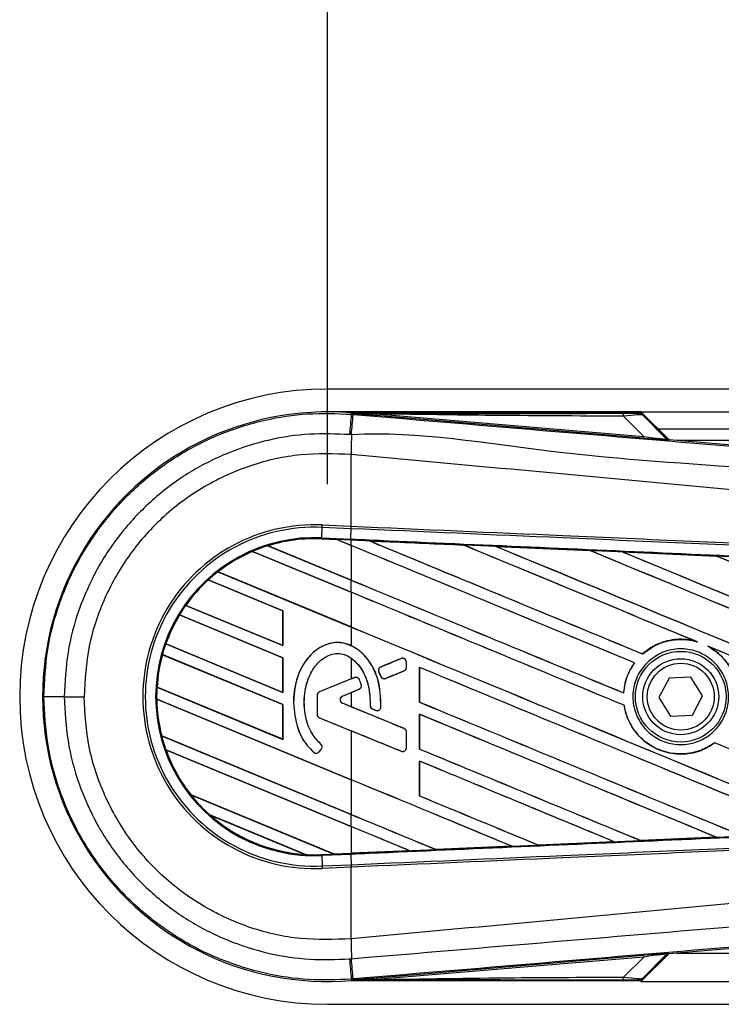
# Model space of a CAD drawing. Header units: millimetres. Extents: x 0 to 420, y 0 to 297.
# Tile 6 of 14: x 55.9 to 62.5, y 216.41 to 225.67. Entities that reach past the tile are written whole.
import ezdxf

# ---------------------------------------------------------------- set-up
doc = ezdxf.new("R2010")
doc.units = ezdxf.units.MM
doc.layers.add('QUOTE', color=174, linetype='Continuous')
doc.styles.add('SLDTEXTSTYLE3', font='TXT', dxfattribs={"width": 0.75})
doc.dimstyles.new('SLDDIMSTYLE0', dxfattribs={"dimtxt": 3, "dimasz": 3, "dimexe": 0, "dimexo": 0.0625, "dimgap": 0.75, "dimtad": 1, "dimlfac": 9.331308, "dimrnd": 1e-09, "dimzin": 12, "dimdsep": 46, "dimtxsty": 'SLDTEXTSTYLE3', "dimsah": 1, "dimcen": 0.09, "dimadec": 0, "dimazin": 3, "dimtfac": 1, "dimtdec": 3, "dimtofl": 0, "dimtmove": 0, "dimatfit": 3, "dimfxl": 0, "dimfrac": 2, "dimtolj": 1, "dimtzin": 12, "dimarcsym": 0})

# ---------------------------------------------------------------- blocks, each defined once
blk = doc.blocks.new('_D')
at = {"layer": 'QUOTE'}
for p, q in [((58.7951, 221.3018), (58.7951, 233.0106)), ((219.5443, 221.3018), (219.5443, 233.0106)), ((219.5443, 231.0106), (58.7951, 231.0106))]:
    blk.add_line(p, q, dxfattribs=at)
for points in [[(58.7951, 231.0106), (61.7951, 230.5106), (61.7951, 231.5106)], [(219.5443, 231.0106), (216.5443, 231.5106), (216.5443, 230.5106)]]:
    blk.add_solid(points, dxfattribs=at)
at = {"layer": 'QUOTE', "insert": (134.7364, 234.8778), "char_height": 3, "attachment_point": 1, "style": 'SLDTEXTSTYLE3'}
blk.add_mtext('1500', dxfattribs=at)

msp = doc.modelspace()

# ---------------------------------------------------------------- linework, layer by layer
at = {"color": 7, "linetype": 'Continuous', "lineweight": 25}
for p, q in [((216.0275, 222.1953), (58.7951, 222.1953)), ((61.7422, 221.981), (58.7951, 221.981)), ((59.0191, 221.9586), (59.0202, 221.9711)), ((59.0191, 221.9586), (59.0365, 221.9571)), ((59.0202, 221.9711), (59.0207, 221.971)), ((59.0207, 221.9711), (59.0207, 221.971)), ((59.0258, 221.9659), (59.0207, 221.9711)), ((61.7372, 221.9711), (59.0207, 221.9711)), ((59.0259, 221.9654), (59.0207, 221.971)), ((59.0259, 221.9654), (59.0258, 221.9659)), ((59.2539, 221.9624), (59.2525, 221.9461)), ((61.7674, 221.7341), (59.2525, 221.9461)), ((59.2539, 221.9624), (61.7688, 221.7503)), ((61.7688, 221.7503), (61.5804, 221.94)), ((61.7422, 221.981), (215.8616, 221.981)), ((62.0037, 221.7195), (61.7422, 221.981)), ((61.9844, 221.7287), (61.7454, 221.9677)), ((61.7566, 221.9526), (61.9827, 221.7251)), ((61.9029, 221.8202), (215.7499, 221.8202)), ((61.7688, 221.7503), (61.7674, 221.7341)), ((61.9827, 221.7251), (61.9844, 221.7287)), ((62.0044, 221.7194), (62.0027, 221.7158)), ((62.0044, 221.7194), (68.3611, 221.1834)), ((70.5834, 221.7131), (62.0797, 221.7131)), ((59.019, 221.5797), (59.0188, 221.5797)), ((59.019, 220.905), (59.019, 221.5797)), ((58.7415, 220.7966), (58.7457, 220.8941)), ((58.7457, 220.8941), (58.7467, 220.9169)), ((59.018, 220.8822), (58.7457, 220.8941)), ((58.7467, 220.9169), (59.019, 220.905)), ((59.018, 220.8822), (59.019, 220.905)), ((59.0195, 220.905), (59.019, 220.905)), ((58.7411, 220.7872), (58.7415, 220.7966)), ((58.7415, 220.7966), (59.0143, 220.7847)), ((59.0143, 220.7847), (59.0186, 220.8822)), ((59.0186, 220.8822), (59.018, 220.8822)), ((58.2361, 220.722), (59.019, 220.3978)), ((58.2362, 220.722), (58.2361, 220.722)), ((58.2382, 220.7217), (58.2362, 220.722)), ((59.019, 220.3983), (58.2382, 220.7217)), ((58.7411, 220.7872), (58.741, 220.7863)), ((58.741, 220.7863), (58.8852, 220.78)), ((58.7411, 220.7872), (58.8841, 220.781)), ((58.8841, 220.781), (58.7411, 220.7872)), ((58.7411, 220.7872), (58.7411, 220.7872)), ((59.0139, 220.7753), (58.8841, 220.781)), ((59.019, 220.7251), (58.8841, 220.781)), ((58.8852, 220.78), (58.8841, 220.781)), ((58.8852, 220.78), (59.019, 220.7246)), ((59.0139, 220.7753), (59.0143, 220.7847)), ((59.019, 220.7751), (59.0139, 220.7753)), ((59.019, 220.7251), (59.019, 220.7751)), ((59.019, 220.7246), (59.019, 220.3983)), ((59.1903, 220.7676), (59.1902, 220.7676)), ((59.1903, 220.7676), (59.1941, 220.7665)), ((60.0737, 220.729), (60.0738, 220.7289)), ((60.0749, 220.728), (60.0738, 220.7289)), ((60.3805, 220.7155), (61.2637, 220.6767)), ((60.3806, 220.7155), (60.3805, 220.7155)), ((60.3806, 220.7155), (60.3844, 220.7144)), ((59.019, 220.2843), (58.0911, 220.6687)), ((58.0911, 220.6687), (58.0917, 220.6679)), ((58.0911, 220.6687), (58.0911, 220.6687)), ((58.0917, 220.6679), (59.019, 220.2838)), ((61.2637, 220.6767), (61.2638, 220.6766)), ((61.2649, 220.6756), (61.2638, 220.6766)), ((61.5718, 220.6631), (62.4539, 220.6241)), ((61.572, 220.663), (61.5718, 220.6631)), ((61.572, 220.663), (61.5758, 220.6619)), ((62.4539, 220.6241), (62.4541, 220.624)), ((62.4552, 220.623), (62.4541, 220.624)), ((57.7647, 220.4765), (59.019, 219.957)), ((57.7648, 220.4765), (57.7647, 220.4765)), ((57.7662, 220.4764), (57.7648, 220.4765)), ((59.019, 219.9575), (57.7662, 220.4764)), ((58.3769, 220.1095), (57.6744, 220.4005)), ((57.6744, 220.4005), (57.675, 220.3997)), ((57.6744, 220.4005), (57.6744, 220.4005)), ((57.675, 220.3997), (58.376, 220.1094)), ((59.019, 220.2843), (59.019, 220.3978)), ((59.019, 220.2838), (59.019, 219.9575)), ((57.4627, 220.1609), (58.3769, 219.7822)), ((57.4627, 220.1609), (57.4627, 220.1609)), ((57.4638, 220.1609), (57.4627, 220.1609)), ((58.376, 219.7831), (57.4638, 220.1609)), ((58.3769, 219.6687), (57.4042, 220.0716)), ((57.4042, 220.0716), (57.4048, 220.0709)), ((57.4042, 220.0716), (57.4042, 220.0716)), ((57.4048, 220.0709), (58.376, 219.6686)), ((58.3769, 220.1095), (58.376, 220.1094)), ((58.376, 220.1094), (58.376, 219.7831)), ((58.3769, 219.7822), (58.3769, 220.1095)), ((59.019, 219.957), (59.019, 219.7816)), ((57.2746, 219.798), (58.3769, 219.3414)), ((57.2746, 219.798), (57.2746, 219.798)), ((57.2756, 219.798), (57.2746, 219.798)), ((58.376, 219.3423), (57.2756, 219.798)), ((58.376, 219.7831), (58.3769, 219.7822)), ((62.2623, 219.8214), (62.2743, 219.817)), ((62.3714, 219.7767), (62.383, 219.7714)), ((58.3769, 219.2279), (57.243, 219.6976)), ((57.243, 219.6976), (57.2431, 219.6976)), ((57.2431, 219.6976), (57.2438, 219.6968)), ((57.2438, 219.6968), (58.376, 219.2278)), ((61.7594, 219.7038), (61.7588, 219.7046)), ((58.3769, 219.6687), (58.376, 219.6686)), ((58.376, 219.6686), (58.376, 219.3423)), ((58.3769, 219.3414), (58.3769, 219.6687)), ((59.019, 219.6647), (59.019, 219.4691)), ((59.4886, 219.6603), (59.2976, 219.5824)), ((59.4886, 219.6603), (59.4884, 219.6608)), ((59.5371, 219.6277), (59.5376, 219.6277)), ((59.5371, 219.5771), (59.5371, 219.6277)), ((59.5376, 219.5771), (59.5376, 219.6277)), ((61.6827, 219.6209), (61.6839, 219.6209)), ((59.2785, 219.5358), (59.2781, 219.5357)), ((59.2966, 219.4926), (59.2781, 219.5357)), ((59.2785, 219.5358), (59.297, 219.4928)), ((59.2976, 219.5824), (59.2974, 219.5828)), ((59.3427, 219.4741), (59.5152, 219.5445)), ((59.5152, 219.5445), (59.5154, 219.5441)), ((59.5371, 219.5771), (59.5376, 219.5771)), ((59.6611, 219.5776), (59.6611, 219.2503)), ((59.662, 219.5767), (59.6611, 219.5776)), ((59.662, 219.2504), (59.662, 219.5767)), ((59.019, 219.4691), (58.7198, 219.347)), ((59.05, 219.4813), (58.72, 219.3466)), ((59.05, 219.4813), (59.0498, 219.4817)), ((59.0959, 219.4621), (59.0963, 219.4623)), ((59.1128, 219.4148), (59.1133, 219.4149)), ((59.297, 219.4928), (59.2966, 219.4926)), ((59.3427, 219.4741), (59.3429, 219.4736)), ((62.0075, 219.4764), (61.9112, 219.294)), ((62.2135, 219.4842), (62.0075, 219.4764)), ((62.3233, 219.3097), (62.2135, 219.4842)), ((57.1931, 219.3915), (57.1921, 219.3914)), ((57.1921, 219.3914), (58.3769, 218.9006)), ((57.1921, 219.3914), (57.1921, 219.3914)), ((58.376, 218.9015), (57.1931, 219.3915)), ((58.376, 219.3423), (58.3769, 219.3414)), ((58.6981, 219.3139), (58.6976, 219.3139)), ((58.6976, 219.3139), (58.6976, 219.1353)), ((58.6981, 219.3139), (58.6981, 219.1353)), ((58.72, 219.3466), (58.7198, 219.347)), ((58.9365, 219.3082), (59.0924, 219.3719)), ((58.9367, 219.3078), (59.019, 219.3414)), ((59.019, 219.3414), (59.019, 219.2064)), ((59.0924, 219.3719), (59.0926, 219.3714)), ((61.5803, 219.3372), (61.5794, 219.3381)), ((62.2271, 219.1273), (62.3233, 219.3097)), ((56.3206, 219.3018), (56.507, 219.3018)), ((59.019, 218.5212), (57.1896, 219.279)), ((57.1896, 219.279), (57.1896, 219.2789)), ((57.1896, 219.2789), (57.1905, 219.2781)), ((57.1905, 219.2781), (59.019, 218.5207)), ((58.3769, 219.2279), (58.376, 219.2278)), ((58.376, 219.2278), (58.376, 218.9015)), ((58.3769, 218.9006), (58.3769, 219.2279)), ((58.4761, 219.2461), (58.4756, 219.2461)), ((58.9365, 219.3082), (58.9367, 219.3078)), ((58.9365, 219.2395), (58.9367, 219.24)), ((59.5152, 219.0032), (58.9365, 219.2395)), ((59.019, 219.2064), (58.9367, 219.24)), ((59.1972, 219.2188), (59.1967, 219.2188)), ((59.6611, 219.2503), (59.662, 219.2504)), ((61.5843, 219.2209), (61.5852, 219.221)), ((61.9112, 219.294), (62.021, 219.1195)), ((58.6981, 219.1353), (58.6976, 219.1353)), ((59.2188, 219.1863), (59.2187, 219.1859)), ((59.2188, 219.1863), (59.2493, 219.1736)), ((59.2493, 219.1736), (59.2492, 219.1731)), ((59.2981, 219.204), (59.2986, 219.204)), ((59.6611, 219.1368), (59.6611, 218.8095)), ((59.662, 219.1359), (59.6611, 219.1368)), ((59.662, 218.8096), (59.662, 219.1359)), ((62.021, 219.1195), (62.2271, 219.1273)), ((58.72, 219.1027), (58.7198, 219.1023)), ((58.7198, 219.1023), (59.019, 218.9802)), ((58.72, 219.1027), (59.4886, 218.7889)), ((59.019, 218.9802), (59.019, 218.5212)), ((59.5152, 219.0032), (59.5154, 219.0037)), ((59.5371, 218.9706), (59.5376, 218.9706)), ((59.5371, 218.8216), (59.5371, 218.9706)), ((59.5376, 218.8216), (59.5376, 218.9706)), ((57.236, 218.9324), (59.019, 218.1939)), ((57.2361, 218.9324), (57.236, 218.9324)), ((57.237, 218.9325), (57.2361, 218.9324)), ((59.019, 218.1944), (57.237, 218.9325)), ((58.376, 218.9015), (58.3769, 218.9006)), ((58.7326, 218.8552), (58.733, 218.8556)), ((62.4366, 218.8681), (62.4372, 218.8674)), ((59.019, 218.0804), (57.2758, 218.8025)), ((57.2758, 218.8025), (57.2772, 218.8014)), ((57.2758, 218.8025), (57.2758, 218.8025)), ((57.2772, 218.8014), (59.019, 218.0799)), ((58.6668, 218.7788), (58.6665, 218.7784)), ((58.7171, 218.7827), (58.7366, 218.8061)), ((58.7171, 218.7827), (58.7175, 218.7824)), ((58.7175, 218.7824), (58.7369, 218.8058)), ((58.7366, 218.8061), (58.7369, 218.8058)), ((59.4886, 218.7889), (59.4884, 218.7885)), ((59.5371, 218.8216), (59.5376, 218.8216)), ((59.6611, 218.8095), (59.662, 218.8096)), ((59.6611, 218.696), (59.6611, 218.3687)), ((59.662, 218.6951), (59.6611, 218.696)), ((59.662, 218.3688), (59.662, 218.6951)), ((59.019, 218.5207), (59.019, 218.1944)), ((57.5117, 218.3774), (58.8541, 217.8214)), ((57.5118, 218.3774), (57.5117, 218.3774)), ((57.5129, 218.3774), (57.5118, 218.3774)), ((58.8531, 217.8223), (57.5129, 218.3774)), ((59.6611, 218.3687), (59.662, 218.3688)), ((58.5894, 217.8176), (57.688, 218.1909)), ((57.688, 218.1909), (57.6881, 218.1909)), ((57.6881, 218.1909), (57.6918, 218.1889)), ((57.6918, 218.1889), (58.5853, 217.8188)), ((59.019, 218.0804), (59.019, 218.1939)), ((59.019, 218.0799), (59.019, 217.8295)), ((61.4924, 217.9371), (60.7792, 217.9057)), ((61.4892, 217.938), (61.4923, 217.9372)), ((61.4923, 217.9372), (61.4924, 217.9371)), ((61.7414, 217.9482), (61.7404, 217.949)), ((61.7415, 217.9481), (61.7414, 217.9482)), ((62.4534, 217.9796), (61.7415, 217.9481)), ((62.4501, 217.9804), (62.4531, 217.9797)), ((62.4531, 217.9797), (62.4534, 217.9796)), ((58.8531, 217.8223), (59.019, 217.8295)), ((59.0139, 217.8284), (58.8541, 217.8214)), ((58.8541, 217.8214), (59.0139, 217.8284)), ((59.019, 217.8286), (59.0139, 217.8284)), ((59.0139, 217.8284), (59.0139, 217.8284)), ((59.5689, 217.8526), (59.019, 217.8286)), ((59.5657, 217.8534), (59.5688, 217.8526)), ((59.5688, 217.8526), (59.5689, 217.8526)), ((59.8167, 217.8635), (59.8157, 217.8644)), ((60.531, 217.8948), (59.8167, 217.8635)), ((59.8167, 217.8635), (60.5309, 217.8948)), ((59.8167, 217.8635), (59.8167, 217.8635)), ((60.5278, 217.8956), (60.5309, 217.8948)), ((60.5309, 217.8948), (60.531, 217.8948)), ((60.7791, 217.9057), (60.7782, 217.9066)), ((60.7792, 217.9057), (60.7791, 217.9057)), ((58.5853, 217.8188), (58.5893, 217.8176)), ((58.5893, 217.8176), (58.5894, 217.8176)), ((58.7411, 217.8164), (58.8541, 217.8214)), ((58.7411, 217.8164), (58.7415, 217.8071)), ((59.0143, 217.819), (58.7415, 217.8071)), ((58.7415, 217.8071), (58.7457, 217.7096)), ((58.8541, 217.8214), (58.8531, 217.8223)), ((59.0143, 217.819), (59.0186, 217.7215)), ((58.7457, 217.7096), (59.018, 217.7214)), ((58.7457, 217.7096), (58.7467, 217.6868)), ((59.019, 217.6987), (58.7467, 217.6868)), ((59.018, 217.7214), (59.0186, 217.7215)), ((59.018, 217.7214), (59.019, 217.6987)), ((59.019, 217.6987), (59.0195, 217.6987)), ((59.019, 217.024), (59.019, 217.6987)), ((68.3611, 217.4202), (62.0044, 216.8843)), ((59.019, 217.024), (59.0188, 217.024)), ((59.2525, 216.6575), (61.7674, 216.8696)), ((61.7688, 216.8533), (59.2539, 216.6413)), ((61.5804, 216.6637), (61.7688, 216.8533)), ((61.7422, 216.6227), (62.0037, 216.8842)), ((61.7454, 216.636), (61.9844, 216.875)), ((61.9827, 216.8786), (61.7566, 216.6511)), ((61.7674, 216.8696), (61.7688, 216.8533)), ((61.9844, 216.875), (61.9827, 216.8786)), ((62.0027, 216.8879), (62.0044, 216.8843)), ((62.0797, 216.8906), (70.5834, 216.8906)), ((59.0365, 216.6466), (59.0191, 216.6451)), ((59.0191, 216.6451), (59.0202, 216.6326)), ((59.0207, 216.6327), (59.0202, 216.6326)), ((59.0207, 216.6327), (59.0259, 216.6383)), ((59.0258, 216.6378), (59.0207, 216.6326)), ((59.0207, 216.6327), (59.0207, 216.6326)), ((59.0207, 216.6326), (61.7372, 216.6326)), ((59.0258, 216.6378), (59.0259, 216.6383)), ((59.2525, 216.6575), (59.2539, 216.6413)), ((61.7422, 216.6227), (136.5977, 216.6227)), ((58.7951, 216.4084), (136.5977, 216.4084))]:
    msp.add_line(p, q, dxfattribs=at)
at = {"color": 7, "linetype": 'Continuous', "lineweight": 25, "flags": 128}
for points in [[(59.2539, 221.9624), (59.1262, 221.9644), (59.0258, 221.9659)], [(59.0258, 216.6378), (59.1535, 216.6397), (59.2539, 216.6413)]]:
    msp.add_lwpolyline(points, dxfattribs=at)
at = {"color": 7, "linetype": 'Continuous', "lineweight": 25}
for radius in [0.4262, 0.3572, 0.3144]:
    msp.add_circle((62.1173, 219.3018), radius, dxfattribs=at)
for centre, radius, start, end in [((58.7951, 219.3018), 2.8935, 90, 270), ((58.7951, 219.3018), 2.6787, 85.18028, 274.81972), ((334.7657, 198.5592), 276.7376, 175.149606, 175.189291), ((-33.9169, 229.6461), 93.2709, 355.15357, 355.271316), ((61.4661, 221.9444), 0.1144, 357.77119, 11.51783), ((89.9615, 221.3911), 30.9432, 179.30553, 179.65067), ((62.0054, 221.7478), 0.0322, 225.00164, 265.17864), ((58.6762, 219.3018), 1.6166, 87.5, 272.5), ((58.6762, 219.3018), 1.5938, 87.5, 272.5), ((58.6762, 219.3018), 1.4962, 87.5, 272.5), ((58.6762, 219.3018), 1.4868, 107.21651, 113.17547), ((58.6762, 219.3018), 1.4868, 87.5, 107.21651), ((58.6762, 219.3018), 1.4868, 87.5, 107.2149), ((58.6762, 219.3018), 1.4859, 87.5, 107.14432), ((58.6762, 219.3018), 1.4868, 113.17547, 127.80908), ((58.6762, 219.3018), 1.4868, 113.17491, 127.80821), ((58.6762, 219.3018), 1.4859, 113.16504, 127.76752), ((58.6762, 219.3018), 1.4868, 127.80908, 132.36028), ((58.6762, 219.3018), 1.4868, 132.36028, 144.70717), ((58.6762, 219.3018), 1.4868, 132.36013, 144.70666), ((58.6762, 219.3018), 1.4859, 132.36308, 144.68039), ((58.6762, 219.3018), 1.4868, 144.70717, 148.81902), ((58.6762, 219.3018), 1.4868, 148.81902, 160.50758), ((58.6762, 219.3018), 1.4868, 148.81915, 160.50735), ((58.6762, 219.3018), 1.4859, 148.83169, 160.49144), ((58.6762, 219.3018), 1.4868, 160.50758, 164.56307), ((58.6762, 219.3018), 1.4868, 164.56307, 176.54814), ((58.6762, 219.3018), 1.4868, 164.56347, 176.54818), ((58.6762, 219.3018), 1.4859, 164.58576, 176.54166), ((59.5019, 219.6277), 0.0352, 0, 112.20926), ((59.3109, 219.5497), 0.0352, 112.20926, 203.24584), ((59.5019, 219.5771), 0.0352, 292.20927, 0), ((59.0633, 219.4487), 0.0352, 22.3787, 112.20929), ((59.0791, 219.4045), 0.0352, 292.20926, 16.93498), ((59.3294, 219.5067), 0.0352, 203.24584, 292.20927), ((58.6762, 219.3018), 1.4868, 176.54814, 180.8818), ((58.7333, 219.3139), 0.0357, 112.20929, 180), ((58.7333, 219.3139), 0.0352, 112.20929, 180), ((56.2811, 63.0985), 156.2034, 89.985518, 90.05581), ((58.6762, 219.3018), 1.4868, 180.8818, 194.38831), ((58.6762, 219.3018), 1.4868, 180.88252, 194.38869), ((58.6762, 219.3018), 1.4859, 180.91722, 194.39314), ((58.9505, 219.2739), 0.0371, 112.20926, 247.79071), ((58.9505, 219.2739), 0.0366, 112.20926, 247.79071), ((59.2324, 219.2188), 0.0352, 180.035, 247.29049), ((58.7333, 219.1353), 0.0357, 180, 247.79071), ((58.7333, 219.1353), 0.0352, 180, 247.79071), ((59.2629, 219.2061), 0.0352, 247.29049, 356.67135), ((59.5019, 218.9706), 0.0352, 0, 67.79071), ((58.6762, 219.3018), 1.4868, 194.38831, 199.62504), ((58.7095, 218.8286), 0.0352, 320.16689, 48.97709), ((58.7095, 218.8286), 0.0357, 320.16689, 48.97709), ((58.6762, 219.3018), 1.4868, 199.62504, 218.44471), ((58.6762, 219.3018), 1.4868, 199.6263, 218.44589), ((58.6762, 219.3018), 1.4859, 199.68237, 218.47326), ((58.69, 218.8053), 0.0357, 228.8059, 320.16689), ((58.69, 218.8053), 0.0352, 228.8059, 320.16689), ((59.5019, 218.8216), 0.0352, 247.79071, 0), ((58.6762, 219.3018), 1.4868, 218.44471, 228.34691), ((58.6762, 219.3018), 1.4868, 228.34691, 266.65309), ((58.6762, 219.3018), 1.4868, 228.35056, 266.64944), ((58.6762, 219.3018), 1.4859, 228.50755, 266.49245), ((58.6762, 219.3018), 1.4868, 266.65309, 272.5), ((89.9615, 217.2126), 30.9432, 180.34933, 180.69448), ((334.7657, 240.0445), 276.7376, 184.810709, 184.850394), ((-44.7613, 208.043), 104.1538, 4.738282, 4.843724), ((62.0054, 216.8559), 0.0322, 94.82136, 134.99836), ((61.4661, 216.6593), 0.1144, 348.48217, 2.22881)]:
    msp.add_arc(centre, radius, start, end, dxfattribs=at)
for centre, major_axis, ratio, start_param, end_param in [((61.4916, 221.9688), (0.2271, -0.0005), 0.006593, 5.103585, 6.280472), ((61.4916, 221.9153), (0.2654, 0.0368), 0.04873, 0.045893, 1.22278), ((61.6224, 221.7488), (0.3803, -0.033), 0.006014, 5.104116, 6.281003), ((61.6251, 221.7808), (0.3576, -0.056), 0.023912, 5.129559, 6.306446), ((62.0071, 221.7515), (0.0135, 0.0292), 0.999957, 2.790968, 3.492218), ((58.7973, 220.8169), (0.0868, -0.036), 0.002985, 0.009253, 0.035125), ((59.019, 219.8568), (91.9265, -38.0801), 0.008062, 1.545143, 1.574136), ((59.019, 219.8568), (91.8729, -38.0579), 0.008062, 1.545139, 1.574136), ((59.019, 221.7069), (91.9265, -38.0801), 0.008062, 4.717592, 4.745544), ((59.019, 219.169), (91.8734, -4.0125), 0.017438, 1.560064, 1.569651), ((59.019, 221.7069), (91.8729, -38.0579), 0.008062, 4.717636, 4.745555), ((59.019, 220.2976), (91.9265, -38.0801), 0.008062, 1.538717, 1.562662), ((59.019, 220.2976), (91.8729, -38.0579), 0.008062, 1.538827, 1.562642), ((59.019, 222.1477), (91.9265, -38.0801), 0.008062, 4.73054, 4.797762), ((59.019, 222.1477), (91.8729, -38.0579), 0.008062, 4.730592, 4.797783), ((59.019, 219.169), (91.8734, -4.0125), 0.017438, 1.547109, 1.556695), ((59.019, 220.7384), (91.9265, -38.0801), 0.008062, 1.484469, 1.549716), ((59.019, 220.7384), (91.8729, -38.0579), 0.008062, 1.484474, 1.549688), ((59.019, 222.5885), (91.9265, -38.0801), 0.008062, 4.743502, 4.808268), ((59.019, 222.5885), (91.8729, -38.0579), 0.008062, 4.743562, 4.808285), ((59.019, 219.169), (91.8734, -4.0125), 0.017438, 1.534147, 1.543725), ((59.019, 221.1791), (91.9265, -38.0801), 0.008062, 1.492001, 1.536762), ((59.019, 221.1791), (91.8729, -38.0579), 0.008062, 1.491968, 1.536725), ((59.019, 221.2661), (91.8729, -38.0579), 0.008062, 4.715729, 4.743602), ((59.019, 221.2661), (91.9265, -38.0801), 0.008062, 4.715729, 4.743595), ((59.019, 219.416), (91.9265, -38.0801), 0.008062, 1.546216, 1.574136), ((59.019, 219.416), (91.8729, -38.0579), 0.008062, 1.54621, 1.574136), ((59.019, 220.8253), (91.8729, -38.0579), 0.008062, 4.715729, 4.766314), ((59.019, 220.8253), (91.9265, -38.0801), 0.008062, 4.715729, 4.766299), ((59.019, 220.2976), (91.9265, -38.0801), 0.008062, 1.494934, 1.53766), ((59.019, 220.2976), (91.8729, -38.0579), 0.008062, 1.494938, 1.537512), ((59.019, 220.3356), (91.9265, 37.5347), 0.008079, 4.712119, 4.714197), ((59.019, 218.4749), (91.9265, 37.5347), 0.008079, 1.562097, 1.563974), ((59.019, 218.9752), (91.9265, -38.0801), 0.008062, 1.52631, 1.567151), ((59.019, 218.9752), (91.8729, -38.0579), 0.008062, 1.52632, 1.567137), ((59.019, 220.3356), (91.9265, 37.5348), 0.008079, 4.70909, 4.709426), ((59.019, 218.4749), (91.9265, 37.5347), 0.008079, 1.566696, 1.567497), ((59.019, 220.3846), (91.9265, -38.0801), 0.008062, 4.722714, 4.755822), ((59.019, 220.3846), (91.8729, -38.0579), 0.008062, 4.722728, 4.755834), ((59.019, 220.0729), (91.9265, -37.5348), 0.008079, 4.715688, 4.721088), ((59.019, 218.3998), (91.9265, -38.4745), 0.00805, 1.571662, 1.571993), ((59.019, 218.5344), (91.9265, -38.0801), 0.008062, 1.536767, 1.567151), ((59.019, 218.5344), (91.8729, -38.0579), 0.008062, 1.536781, 1.567137), ((59.019, 218.1136), (91.9265, -37.5348), 0.008079, 1.568989, 1.574095), ((59.019, 219.416), (91.9265, -38.0801), 0.008062, 1.515853, 1.53695), ((59.019, 219.416), (91.8729, -38.0579), 0.008062, 1.515859, 1.536922), ((59.019, 219.9438), (91.9265, -38.0801), 0.008062, 4.722714, 4.745349), ((59.019, 219.9438), (91.8729, -38.0579), 0.008062, 4.722728, 4.745355), ((59.019, 218.0937), (91.9265, -38.0801), 0.008062, 1.547226, 1.567151), ((59.019, 218.0937), (91.8729, -38.0579), 0.008062, 1.547245, 1.567137), ((59.019, 217.6529), (91.9265, -38.0801), 0.008062, 1.557688, 1.574136), ((59.019, 217.6529), (91.8729, -38.0579), 0.008062, 1.557713, 1.574136), ((59.019, 219.503), (91.9265, -38.0801), 0.008062, 4.722714, 4.734878), ((59.019, 219.503), (91.8729, -38.0579), 0.008062, 4.722728, 4.734878), ((59.019, 219.0622), (91.8729, -38.0579), 0.008062, 4.715729, 4.724402), ((59.019, 219.0622), (91.9265, -38.0801), 0.008062, 4.715729, 4.724407), ((59.019, 217.2121), (91.9265, -38.0801), 0.008062, 1.568154, 1.574136), ((59.019, 217.2121), (91.8729, -38.0579), 0.008062, 1.568185, 1.574136), ((59.019, 219.4347), (91.8734, 4.0125), 0.017438, 4.730777, 4.738518), ((59.019, 219.4347), (91.8734, 4.0125), 0.017438, 4.741254, 4.748982), ((59.019, 219.4347), (91.8734, 4.0125), 0.017438, 4.711627, 4.717579), ((59.019, 219.4347), (91.8734, 4.0125), 0.017438, 4.7203, 4.728051), ((58.9243, 217.7923), (0.0703, -0.0291), 0.003688, 3.151137, 3.177009), ((61.6224, 216.8549), (0.3803, 0.033), 0.006014, 0.002183, 1.17907), ((61.6251, 216.8228), (0.3576, 0.056), 0.023912, 6.259925, 7.436811), ((62.0071, 216.8522), (-0.0135, 0.0292), 0.999957, 5.93256, 6.63381), ((61.4916, 216.6349), (0.2271, 0.0005), 0.006593, 0.002713, 1.1796), ((61.4916, 216.6884), (0.2654, -0.0368), 0.04873, 5.060406, 6.237293)]:
    msp.add_ellipse(centre, major_axis=major_axis, ratio=ratio, start_param=start_param, end_param=end_param, dxfattribs=at)
for points, knots in [([(56.129, 219.3018), (56.1361, 219.4495), (56.1505, 219.7493), (56.2667, 220.1844), (56.4507, 220.5983), (56.7006, 220.9719), (57.0122, 221.3012), (57.3714, 221.571), (57.7745, 221.7789), (58.1898, 221.9094), (58.6102, 221.9747), (58.8818, 221.964), (59.0191, 221.9586)], [0, 0, 0, 0, 0.100465, 0.203843, 0.304309, 0.407689, 0.508155, 0.611535, 0.712002, 0.815383, 0.906611, 1, 1, 1, 1]), ([(59.0258, 221.9659), (59.5021, 221.9662), (60.3525, 221.9667), (61.2037, 221.9671), (61.5782, 221.9672)], [0, 0, 0, 0, 0.560027, 1, 1, 1, 1]), ([(59.2525, 221.9461), (59.2306, 221.948), (59.1658, 221.9535), (59.0895, 221.9599), (59.0365, 221.9644), (59.0259, 221.9654)], [0, 0, 0, 0, 0.289267, 0.85683, 1, 1, 1, 1]), ([(59.0365, 221.9571), (59.6699, 221.9037), (60.9367, 221.797), (62.8362, 221.6374), (65.3106, 221.4298), (67.1473, 221.2764), (68.3527, 221.1757)], [0, 0, 0, 0, 0.20362, 0.407241, 0.610948, 1, 1, 1, 1]), ([(61.5804, 221.94), (61.1462, 221.9418), (60.3707, 221.945), (59.5952, 221.9571), (59.2539, 221.9624)], [0, 0, 0, 0, 0.559974, 1, 1, 1, 1]), ([(61.7187, 221.9683), (61.7204, 221.9688), (61.7233, 221.9697), (61.733, 221.9707), (61.7372, 221.9711)], [0, 0, 0, 0, 0.559392, 1, 1, 1, 1]), ([(61.7566, 221.9526), (61.7503, 221.9576), (61.7391, 221.9665), (61.7249, 221.9677), (61.7187, 221.9683)], [0, 0, 0, 0, 0.56, 1, 1, 1, 1]), ([(61.7454, 221.9677), (61.7447, 221.9683), (61.743, 221.9698), (61.7401, 221.9709), (61.738, 221.971), (61.7372, 221.9711)], [0, 0, 0, 0, 0.319396, 0.748191, 1, 1, 1, 1]), ([(61.7454, 221.9677), (61.7489, 221.9635), (61.755, 221.956), (61.7561, 221.9537), (61.7566, 221.9526)], [0, 0, 0, 0, 0.560586, 1, 1, 1, 1]), ([(59.003, 221.7676), (58.877, 221.7725), (58.625, 221.7824), (58.2366, 221.7229), (57.85, 221.6011), (57.477, 221.4102), (57.1422, 221.1585), (56.8535, 220.8551), (56.6206, 220.5067), (56.4496, 220.1248), (56.3414, 219.7191), (56.3275, 219.4409), (56.3206, 219.3018)], [0, 0, 0, 0, 0.092304, 0.184607, 0.286538, 0.388469, 0.490398, 0.592329, 0.694247, 0.796166, 0.898084, 1, 1, 1, 1]), ([(59.0205, 221.7661), (59.0205, 221.7661), (59.0147, 221.7666), (59.0088, 221.7671), (59.003, 221.7676)], [0, 0, 0, 0, 0.000365, 1, 1, 1, 1]), ([(68.3537, 220.9833), (67.1469, 221.0819), (65.3076, 221.2323), (62.8292, 221.456), (60.9245, 221.566), (59.6567, 221.7981), (59.0205, 221.7661), (59.0205, 221.7661)], [0, 0, 0, 0, 0.3887669, 0.5925279, 0.7962893, 0.9999993, 1, 1, 1, 1]), ([(59.0188, 221.5797), (58.8597, 221.5854), (58.541, 221.5968), (58.0716, 221.4903), (57.6352, 221.2926), (57.2472, 221.0108), (56.9276, 220.6525), (56.6891, 220.2368), (56.535, 219.7799), (56.5163, 219.4611), (56.507, 219.3018)], [0, 0, 0, 0, 0.12488, 0.25014, 0.374649, 0.499812, 0.624764, 0.749558, 0.874924, 1, 1, 1, 1]), ([(68.3529, 220.6633), (68.3169, 220.6691), (68.0948, 220.7047), (67.12, 220.804), (65.1172, 221.0108), (62.2275, 221.2829), (60.0889, 221.4807), (59.019, 221.5797)], [0, 0, 0, 0, 0.011701, 0.072209, 0.314194, 0.656887, 1, 1, 1, 1]), ([(59.0195, 220.905), (59.6826, 220.876), (60.7492, 220.8295), (62.2189, 220.7654), (63.1262, 220.7259), (64.0336, 220.6863), (64.941, 220.6467), (66.1494, 220.5941), (67.2857, 220.5445), (68.0185, 220.5125), (68.3496, 220.4981)], [0, 0, 0, 0, 0.212819, 0.342375, 0.471932, 0.50432, 0.633999, 0.763656, 0.893213, 1, 1, 1, 1]), ([(68.3476, 220.4753), (68.0166, 220.4898), (67.2839, 220.5217), (66.1477, 220.5713), (64.9394, 220.624), (64.0321, 220.6635), (63.1248, 220.7031), (62.2175, 220.7427), (60.748, 220.8068), (59.6815, 220.8533), (59.0186, 220.8822)], [0, 0, 0, 0, 0.106787, 0.236344, 0.366001, 0.49568, 0.528068, 0.657625, 0.787181, 1, 1, 1, 1]), ([(59.0143, 220.7847), (59.1329, 220.7795), (59.7258, 220.7536), (60.7931, 220.7068), (62.2157, 220.644), (63.6375, 220.5809), (64.8213, 220.528), (66.0042, 220.4748), (67.1, 220.4254), (67.958, 220.3865), (68.344, 220.369)], [0, 0, 0, 0, 0.038064, 0.190322, 0.342581, 0.49484, 0.647098, 0.723226, 0.875485, 1, 1, 1, 1]), ([(59.1902, 220.7676), (59.1742, 220.7683), (59.1171, 220.7708), (59.06, 220.7733), (59.019, 220.7751)], [0, 0, 0, 0, 0.2806447, 1, 1, 1, 1]), ([(59.1902, 220.7676), (59.2402, 220.7654), (59.5347, 220.7526), (59.8292, 220.7397), (60.0737, 220.729)], [0, 0, 0, 0, 0.169698, 1, 1, 1, 1]), ([(60.0738, 220.7289), (59.839, 220.7392), (59.5446, 220.7521), (59.2501, 220.765), (59.1903, 220.7676)], [0, 0, 0, 0, 0.797116, 1, 1, 1, 1]), ([(60.3805, 220.7155), (60.3644, 220.7162), (60.2843, 220.7197), (60.1821, 220.7242), (60.0958, 220.728), (60.0737, 220.729)], [0, 0, 0, 0, 0.156729, 0.783643, 1, 1, 1, 1]), ([(61.2638, 220.6766), (61.1066, 220.6835), (60.8122, 220.6965), (60.5178, 220.7094), (60.3806, 220.7155)], [0, 0, 0, 0, 0.533974, 1, 1, 1, 1]), ([(61.5718, 220.6631), (61.5557, 220.6638), (61.4756, 220.6673), (61.3729, 220.6718), (61.2862, 220.6757), (61.2637, 220.6767)], [0, 0, 0, 0, 0.156048, 0.780239, 1, 1, 1, 1]), ([(62.4541, 220.624), (62.3742, 220.6275), (62.0802, 220.6405), (61.7861, 220.6535), (61.572, 220.663)], [0, 0, 0, 0, 0.271813, 1, 1, 1, 1]), ([(62.7641, 220.6103), (62.7481, 220.6111), (62.668, 220.6146), (62.5646, 220.6192), (62.4772, 220.6231), (62.4539, 220.6241)], [0, 0, 0, 0, 0.1549567, 0.7747838, 1, 1, 1, 1]), ([(59.019, 219.7816), (58.9851, 219.7939), (58.9188, 219.8178), (58.8127, 219.8059), (58.7137, 219.7633), (58.6116, 219.6773), (58.5178, 219.5277), (58.4789, 219.37), (58.4762, 219.27), (58.4756, 219.2461)], [0, 0, 0, 0, 0.118119, 0.231323, 0.343868, 0.472496, 0.667889, 0.920455, 1, 1, 1, 1]), ([(59.2981, 219.204), (59.2951, 219.2919), (59.29, 219.4432), (59.2027, 219.6284), (59.0976, 219.7404), (58.9895, 219.8001), (58.8849, 219.8161), (58.7843, 219.7969), (58.6788, 219.7403), (58.5739, 219.6289), (58.4917, 219.4559), (58.4814, 219.3182), (58.4761, 219.2461)], [0, 0, 0, 0, 0.1653636, 0.2847889, 0.379918, 0.4532243, 0.5152242, 0.5771012, 0.6445431, 0.7395039, 0.8633961, 1, 1, 1, 1]), ([(59.2986, 219.204), (59.2956, 219.2919), (59.2906, 219.4435), (59.2029, 219.6279), (59.1076, 219.7326), (59.0413, 219.7693), (59.019, 219.7816)], [0, 0, 0, 0, 0.385859, 0.664934, 0.887148, 1, 1, 1, 1]), ([(62.2623, 219.8214), (62.2323, 219.8282), (62.1432, 219.8481), (61.9888, 219.8354), (61.8487, 219.7775), (61.7802, 219.722), (61.7588, 219.7046)], [0, 0, 0, 0, 0.17129, 0.508755, 0.846203, 1, 1, 1, 1]), ([(61.7594, 219.7038), (61.8083, 219.7396), (61.9065, 219.8111), (62.0881, 219.8492), (62.2123, 219.8355), (62.2722, 219.8176), (62.2743, 219.817)], [0, 0, 0, 0, 0.328347, 0.658119, 0.988009, 1, 1, 1, 1]), ([(62.3714, 219.7767), (62.4028, 219.7574), (62.4857, 219.7063), (62.5884, 219.5822), (62.6439, 219.4438), (62.6526, 219.3584), (62.6551, 219.3331)], [0, 0, 0, 0, 0.201287, 0.531219, 0.860982, 1, 1, 1, 1]), ([(58.7326, 218.8552), (58.7041, 218.886), (58.6361, 218.9592), (58.5781, 219.1271), (58.5709, 219.3212), (58.6166, 219.497), (58.6943, 219.6152), (58.777, 219.6808), (58.8542, 219.7093), (58.9238, 219.7097), (58.9888, 219.6869), (59.0675, 219.6326), (59.1404, 219.531), (59.1919, 219.3834), (59.1953, 219.2766), (59.1972, 219.2188)], [0, 0, 0, 0, 0.074435, 0.177241, 0.308602, 0.417464, 0.496355, 0.557068, 0.603022, 0.641045, 0.678953, 0.724301, 0.809966, 0.897223, 1, 1, 1, 1]), ([(58.733, 218.8556), (58.7044, 218.8863), (58.6365, 218.9594), (58.5786, 219.1272), (58.5714, 219.3211), (58.6171, 219.4968), (58.6946, 219.6148), (58.7771, 219.6803), (58.8543, 219.7089), (58.9236, 219.7092), (58.9777, 219.6906), (59.0073, 219.672), (59.019, 219.6647)], [0, 0, 0, 0, 0.105797, 0.251954, 0.438745, 0.593524, 0.705651, 0.791916, 0.85718, 0.911157, 0.96497, 1, 1, 1, 1]), ([(61.8003, 219.6217), (61.8398, 219.6538), (61.9188, 219.718), (62.0691, 219.7576), (62.2223, 219.7484), (62.3644, 219.6882), (62.4783, 219.5845), (62.5515, 219.4489), (62.5757, 219.2968), (62.5482, 219.1453), (62.4721, 219.0115), (62.3561, 218.9103), (62.213, 218.8533), (62.0591, 218.8468), (61.9117, 218.8916), (61.7874, 218.9828), (61.7004, 219.1099), (61.6602, 219.2587), (61.6721, 219.4118), (61.7247, 219.5368), (61.7793, 219.5981), (61.8003, 219.6217)], [0, 0, 0, 0, 0.053701, 0.107401, 0.161118, 0.214849, 0.268575, 0.322276, 0.375942, 0.429583, 0.483224, 0.536891, 0.590592, 0.644318, 0.698049, 0.751765, 0.805459, 0.859132, 0.91279, 0.966445, 1, 1, 1, 1]), ([(62.6561, 219.3332), (62.6552, 219.3445), (62.6496, 219.416), (62.61, 219.5445), (62.5115, 219.6852), (62.4221, 219.7452), (62.383, 219.7714)], [0, 0, 0, 0, 0.063345, 0.400734, 0.738191, 1, 1, 1, 1]), ([(59.019, 219.6647), (59.0417, 219.6443), (59.1034, 219.5892), (59.1777, 219.452), (59.1957, 219.3158), (59.1966, 219.2328), (59.1967, 219.2188)], [0, 0, 0, 0, 0.183785, 0.498377, 0.915438, 1, 1, 1, 1]), ([(59.5376, 219.6277), (59.5372, 219.6317), (59.5364, 219.6398), (59.5303, 219.6504), (59.5212, 219.6586), (59.5099, 219.6632), (59.4984, 219.664), (59.4915, 219.6618), (59.4884, 219.6608)], [0, 0, 0, 0, 0.171915, 0.344133, 0.516352, 0.688574, 0.860799, 1, 1, 1, 1]), ([(61.6827, 219.6209), (61.6645, 219.5931), (61.6134, 219.5146), (61.5856, 219.4138), (61.58, 219.3459), (61.5794, 219.3381)], [0, 0, 0, 0, 0.327224, 0.922547, 1, 1, 1, 1]), ([(61.5803, 219.3372), (61.5895, 219.3973), (61.6051, 219.4994), (61.6609, 219.5855), (61.6839, 219.6209)], [0, 0, 0, 0, 0.589427, 1, 1, 1, 1]), ([(59.2974, 219.5828), (59.2939, 219.581), (59.2868, 219.5772), (59.2792, 219.5676), (59.2751, 219.5562), (59.2749, 219.545), (59.2771, 219.5384), (59.2781, 219.5357)], [0, 0, 0, 0, 0.208496, 0.420751, 0.633005, 0.845258, 1, 1, 1, 1]), ([(59.5154, 219.5441), (59.5189, 219.5459), (59.526, 219.5496), (59.5335, 219.5592), (59.5372, 219.5689), (59.5375, 219.575), (59.5376, 219.5771)], [0, 0, 0, 0, 0.27985, 0.564821, 0.849789, 1, 1, 1, 1]), ([(59.0963, 219.4623), (59.0945, 219.4658), (59.0907, 219.4728), (59.0811, 219.4804), (59.0696, 219.4845), (59.0587, 219.4847), (59.0524, 219.4826), (59.0498, 219.4817)], [0, 0, 0, 0, 0.211277, 0.426368, 0.64146, 0.856552, 1, 1, 1, 1]), ([(59.0926, 219.3714), (59.0961, 219.3733), (59.1032, 219.377), (59.1108, 219.3866), (59.1149, 219.3981), (59.1151, 219.4079), (59.1137, 219.4133), (59.1133, 219.4149)], [0, 0, 0, 0, 0.22404, 0.452093, 0.680146, 0.908199, 1, 1, 1, 1]), ([(59.1128, 219.4148), (59.1115, 219.4188), (59.109, 219.4269), (59.1036, 219.4427), (59.099, 219.4544), (59.0959, 219.4621)], [0, 0, 0, 0, 0.252297, 0.504594, 1, 1, 1, 1]), ([(59.1133, 219.4149), (59.112, 219.4189), (59.1095, 219.427), (59.104, 219.4429), (59.0994, 219.4545), (59.0963, 219.4623)], [0, 0, 0, 0, 0.252074, 0.504148, 1, 1, 1, 1]), ([(59.2966, 219.4926), (59.2985, 219.4891), (59.3023, 219.4821), (59.3121, 219.4747), (59.3236, 219.4708), (59.3343, 219.4708), (59.3405, 219.4728), (59.3429, 219.4736)], [0, 0, 0, 0, 0.213159, 0.430344, 0.647531, 0.864719, 1, 1, 1, 1]), ([(59.0191, 216.6451), (58.885, 216.6397), (58.6134, 216.6287), (58.197, 216.6927), (57.7786, 216.8231), (57.3787, 217.0282), (57.0155, 217.2995), (56.706, 217.6251), (56.4528, 218.0015), (56.2696, 218.4112), (56.1513, 218.8499), (56.1365, 219.1497), (56.129, 219.3018)], [0, 0, 0, 0, 0.09123, 0.184622, 0.285093, 0.388477, 0.488947, 0.59233, 0.692799, 0.796181, 0.896635, 1, 1, 1, 1]), ([(56.3206, 219.3018), (56.3275, 219.1627), (56.3414, 218.8846), (56.4496, 218.4789), (56.6206, 218.097), (56.8535, 217.7486), (57.1422, 217.4452), (57.477, 217.1935), (57.85, 217.0025), (58.2366, 216.8808), (58.625, 216.8213), (58.877, 216.8312), (59.003, 216.8361)], [0, 0, 0, 0, 0.101916, 0.203834, 0.305753, 0.407671, 0.509602, 0.611531, 0.713462, 0.815393, 0.907696, 1, 1, 1, 1]), ([(59.0188, 217.024), (58.8597, 217.0183), (58.541, 217.0069), (58.0716, 217.1134), (57.6352, 217.3111), (57.2472, 217.5929), (56.9276, 217.9512), (56.6891, 218.3669), (56.535, 218.8238), (56.5163, 219.1426), (56.507, 219.3018)], [0, 0, 0, 0, 0.12488, 0.25014, 0.374649, 0.499812, 0.624764, 0.749558, 0.874924, 1, 1, 1, 1]), ([(58.4756, 219.2461), (58.4834, 219.1651), (58.4972, 219.0218), (58.58, 218.8641), (58.6454, 218.7993), (58.6665, 218.7784)], [0, 0, 0, 0, 0.467998, 0.82794, 1, 1, 1, 1]), ([(58.4761, 219.2461), (58.4839, 219.1651), (58.4977, 219.022), (58.5804, 218.8643), (58.6457, 218.7997), (58.6668, 218.7788)], [0, 0, 0, 0, 0.468022, 0.827948, 1, 1, 1, 1]), ([(59.1967, 219.2188), (59.1971, 219.2148), (59.1979, 219.2068), (59.2041, 219.1961), (59.2115, 219.1893), (59.2169, 219.1867), (59.2187, 219.1859)], [0, 0, 0, 0, 0.286752, 0.574018, 0.861284, 1, 1, 1, 1]), ([(61.5843, 219.2209), (61.5867, 219.2075), (61.5995, 219.1347), (61.6532, 219.0081), (61.7761, 218.871), (61.9382, 218.7821), (62.1197, 218.7527), (62.2954, 218.7807), (62.3922, 218.8399), (62.4372, 218.8674)], [0, 0, 0, 0, 0.037003, 0.201035, 0.365092, 0.52921, 0.69341, 0.857687, 1, 1, 1, 1]), ([(62.4366, 218.8681), (62.3963, 218.843), (62.3045, 218.7859), (62.1351, 218.7539), (61.953, 218.7783), (61.7887, 218.8625), (61.6622, 218.9961), (61.6029, 219.1255), (61.5886, 219.2029), (61.5852, 219.221)], [0, 0, 0, 0, 0.128694, 0.292951, 0.457245, 0.621517, 0.785717, 0.949832, 1, 1, 1, 1]), ([(59.2492, 219.1731), (59.2529, 219.172), (59.2606, 219.1696), (59.2727, 219.1711), (59.2838, 219.1762), (59.2924, 219.1848), (59.2974, 219.1946), (59.2982, 219.2013), (59.2986, 219.204)], [0, 0, 0, 0, 0.17349, 0.35015, 0.52681, 0.70347, 0.880129, 1, 1, 1, 1]), ([(59.5376, 218.9706), (59.5372, 218.9746), (59.5364, 218.9827), (59.5303, 218.9933), (59.5227, 219.0002), (59.5172, 219.0028), (59.5154, 219.0037)], [0, 0, 0, 0, 0.284475, 0.569451, 0.85443, 1, 1, 1, 1]), ([(59.4884, 218.7885), (59.4922, 218.7874), (59.4998, 218.7851), (59.512, 218.7866), (59.523, 218.7919), (59.5316, 218.8006), (59.5367, 218.811), (59.5373, 218.8183), (59.5376, 218.8216)], [0, 0, 0, 0, 0.169248, 0.341471, 0.513695, 0.685917, 0.858137, 1, 1, 1, 1]), ([(68.2264, 218.2294), (67.8796, 218.2136), (67.0607, 218.1765), (66.0042, 218.1288), (64.8213, 218.0757), (63.6375, 218.0228), (62.2157, 217.9597), (60.7931, 217.8969), (59.7258, 217.8501), (59.1329, 217.8242), (59.0143, 217.819)], [0, 0, 0, 0, 0.1133009, 0.26751, 0.3446127, 0.4988218, 0.6530308, 0.8072398, 0.9614489, 1, 1, 1, 1]), ([(59.0186, 217.7215), (59.6815, 217.7504), (60.748, 217.7969), (62.2175, 217.861), (63.1248, 217.9006), (64.0321, 217.9401), (64.9394, 217.9797), (66.1477, 218.0324), (67.2839, 218.082), (68.0166, 218.1139), (68.3476, 218.1284)], [0, 0, 0, 0, 0.212819, 0.342375, 0.471932, 0.50432, 0.633999, 0.763656, 0.893212, 1, 1, 1, 1]), ([(68.3496, 218.1056), (68.0185, 218.0911), (67.2857, 218.0592), (66.1494, 218.0096), (64.941, 217.9569), (64.0336, 217.9174), (63.1262, 217.8778), (62.2189, 217.8382), (60.7492, 217.7742), (59.6826, 217.7276), (59.0195, 217.6987)], [0, 0, 0, 0, 0.106788, 0.236344, 0.366001, 0.49568, 0.528068, 0.657625, 0.787181, 1, 1, 1, 1]), ([(68.3529, 217.9404), (68.3169, 217.9346), (68.0948, 217.8989), (67.12, 217.7997), (65.1172, 217.5929), (62.2275, 217.3208), (60.0889, 217.123), (59.019, 217.024)], [0, 0, 0, 0, 0.011701, 0.072209, 0.314194, 0.656887, 1, 1, 1, 1]), ([(60.7791, 217.9057), (60.7835, 217.9059), (61.0212, 217.9164), (61.2589, 217.9269), (61.4923, 217.9372)], [0, 0, 0, 0, 0.0183639, 1, 1, 1, 1]), ([(61.4924, 217.9371), (61.5085, 217.9378), (61.5915, 217.9415), (61.6745, 217.9452), (61.7415, 217.9481)], [0, 0, 0, 0, 0.193054, 1, 1, 1, 1]), ([(61.7414, 217.9482), (61.899, 217.9552), (62.1363, 217.9656), (62.3735, 217.9762), (62.4531, 217.9797)], [0, 0, 0, 0, 0.664569, 1, 1, 1, 1]), ([(62.4534, 217.9796), (62.4694, 217.9803), (62.5528, 217.984), (62.6363, 217.9877), (62.7037, 217.9907)], [0, 0, 0, 0, 0.192083, 1, 1, 1, 1]), ([(59.0139, 217.8284), (59.1324, 217.8336), (59.3174, 217.8416), (59.5024, 217.8497), (59.5688, 217.8526)], [0, 0, 0, 0, 0.6409226, 1, 1, 1, 1]), ([(59.0139, 217.8284), (59.0139, 217.8282), (59.0139, 217.8278), (59.014, 217.826), (59.0141, 217.8231), (59.0142, 217.8204), (59.0143, 217.819)], [0, 0, 0, 0, 0.2238785, 0.4825856, 0.7412928, 1, 1, 1, 1]), ([(59.5689, 217.8526), (59.5849, 217.8533), (59.6675, 217.8569), (59.7501, 217.8605), (59.8167, 217.8635)], [0, 0, 0, 0, 0.193973, 1, 1, 1, 1]), ([(60.531, 217.8948), (60.547, 217.8955), (60.6297, 217.8991), (60.7125, 217.9028), (60.7792, 217.9057)], [0, 0, 0, 0, 0.193685, 1, 1, 1, 1]), ([(59.0205, 216.8376), (59.0205, 216.8376), (59.6553, 216.8908), (60.9251, 216.9982), (62.829, 217.158), (65.3077, 217.366), (67.147, 217.5196), (68.3537, 217.6204)], [0, 0, 0, 0, 0.000001, 0.203711, 0.407472, 0.611233, 1, 1, 1, 1]), ([(68.3527, 217.4279), (67.1473, 217.3273), (65.3109, 217.1739), (62.8365, 216.9663), (60.9369, 216.8067), (59.6699, 216.6999), (59.0365, 216.6466)], [0, 0, 0, 0, 0.3890527, 0.5926729, 0.7963808, 1, 1, 1, 1]), ([(59.003, 216.8361), (59.0088, 216.837), (59.0147, 216.8379), (59.0205, 216.8376), (59.0205, 216.8376)], [0, 0, 0, 0, 0.999635, 1, 1, 1, 1]), ([(61.5782, 216.6364), (61.1016, 216.6367), (60.2505, 216.6371), (59.4, 216.6376), (59.0258, 216.6378)], [0, 0, 0, 0, 0.5599728, 1, 1, 1, 1]), ([(59.0259, 216.6383), (59.0273, 216.6384), (59.031, 216.6388), (59.0382, 216.6394), (59.0491, 216.6403), (59.0653, 216.6417), (59.0895, 216.6438), (59.1255, 216.6468), (59.1811, 216.6515), (59.2253, 216.6552), (59.2525, 216.6575)], [0, 0, 0, 0, 0.019903, 0.051016, 0.096956, 0.165039, 0.266176, 0.416654, 0.640776, 1, 1, 1, 1]), ([(59.2539, 216.6413), (59.6882, 216.648), (60.4638, 216.66), (61.2392, 216.6626), (61.5804, 216.6637)], [0, 0, 0, 0, 0.560025, 1, 1, 1, 1]), ([(61.7187, 216.6354), (61.7267, 216.6363), (61.7409, 216.638), (61.7518, 216.6471), (61.7566, 216.6511)], [0, 0, 0, 0, 0.56, 1, 1, 1, 1]), ([(61.7372, 216.6326), (61.7319, 216.6331), (61.7222, 216.6341), (61.7198, 216.635), (61.7187, 216.6354)], [0, 0, 0, 0, 0.560586, 1, 1, 1, 1]), ([(61.7372, 216.6326), (61.7382, 216.6327), (61.7405, 216.6329), (61.7433, 216.6342), (61.7449, 216.6355), (61.7454, 216.636)], [0, 0, 0, 0, 0.319396, 0.748191, 1, 1, 1, 1]), ([(61.7566, 216.6511), (61.7558, 216.6495), (61.7544, 216.6468), (61.7482, 216.6393), (61.7454, 216.636)], [0, 0, 0, 0, 0.559392, 1, 1, 1, 1])]:
    msp.add_open_spline(points, degree=3, knots=knots, dxfattribs=at)
for points in [[(59.0186, 220.8822), (59.0186, 220.8838), (59.0188, 220.8869), (59.019, 220.8926), (59.0193, 220.8986), (59.0195, 220.9028), (59.0195, 220.905)], [(59.0186, 217.7215), (59.0186, 217.7199), (59.0188, 217.7168), (59.019, 217.7111), (59.0193, 217.7051), (59.0195, 217.7008), (59.0195, 217.6987)]]:
    msp.add_open_spline(points, degree=3, dxfattribs=at)

# ---------------------------------------------------------------- dimensions: what is measured, and where the dimension line sits
at = {"layer": 'QUOTE'}
dim = msp.add_linear_dim(base=(58.7951, 231.0106), p1=(219.5443, 219.3018), p2=(58.7951, 219.3018), dimstyle='SLDDIMSTYLE0', dxfattribs=at)
dim.commit()
dim.dimension.update_dxf_attribs({"geometry": '_D', "text_midpoint": (139.1697, 231.0106), "dimtype": 160})

doc.saveas('drawing.dxf')
